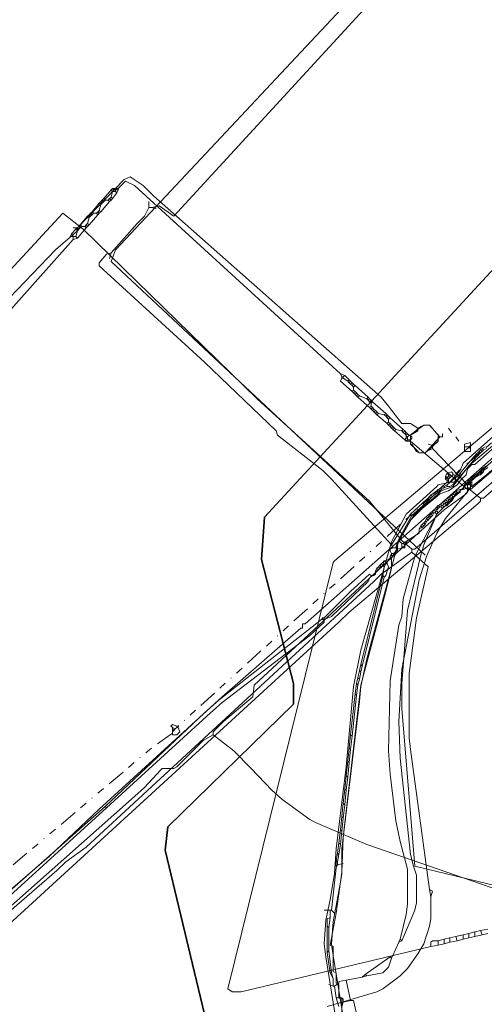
# Model space of a CAD drawing. Header units: metres. Extents: x 157984 to 159055, y 577129 to 578276.
# Tile 13 of 70: x 158130 to 158194, y 577592 to 577727. Entities that reach past the tile are written whole.
import ezdxf
from ezdxf.lldxf.tags import DXFTag

# ---------------------------------------------------------------- set-up
doc = ezdxf.new("R2010")
doc.units = ezdxf.units.M
doc.linetypes.add('RI-OVERIG', pattern=[17, 5, -2, 2, -2, 0, -2, 2, -2])
for name, color, linetype, lineweight, true_color in [('B-OI-KL-BUISLEIDING GEVAARLIJKE INHOUD_GASUNIEOOST_0000541420_VECT_16O029485-G', 6, 'Continuous', 35, 0xff00ff), ('B-OI-KL-DATA_ALLIANDER TELECOM_0000792941_VECT_16O029485-G', 3, 'KL-DATA-N', 18, 0x00ff00), ('B-OI-KL-DATA_KPN_0000546663_VECT_16O029485-G', 3, 'KL-DATA-N', 18, 0x00ff00), ('B-OI-KL-DATA_LIANDER_0000574962_VECT_16O029485-G', 3, 'KL-DATA-N', 18, 0x00ff00), ('B-OI-KL-ET_HS_VERMILION_0000588401_VECT_16O029485-G', 7, 'KL-HS-N', 18, 0x4c0000), ('B-OI-KL-ET_LS_LIANDER_0000574962_VECT_16O029485-G', 1, 'KL-LS-N', 18, 0xff0000), ('B-OI-KL-ET_MS_LIANDER_0000574962_VECT_16O029485-G', 7, 'KL-MS-N', 18, 0xa50000), ('B-OI-KL-GAS_HD_LIANDER_0000574962_VECT_16O029485-G', 30, 'KL-GAS-HD-N', 18, 0xff7f00), ('B-OI-KL-GAS_LD_LIANDER_0000574962_VECT_16O029485-G', 40, 'KL-GAS-LD-N', 18, 0xffbf00), ('B-OI-KL-WATER_VITENS_0000552354_VECT_16O029485-G', 160, 'KL-WATER-N', 18, 0x003fff), ('B-OI-KL-WATER_WBGR_0000574983_VECT_16O029485-G', 160, 'KL-WATER-N', 18, 0x003fff), ('B-OI-RI-VRIJVERVAL_VDBGEMHARLINGEN_0000590425_VECT_16O029485-G', 7, 'RI-OVERIG', 18, 0xff7fff)]:
    doc.layers.add(name, color=color, linetype=linetype, lineweight=lineweight, true_color=true_color)
doc.styles.get("Standard").update_dxf_attribs({"font": 'romans.shx'})
tags = doc.linetypes.add('KL-DATA-N', pattern='A,4,-1,[101,NLCS.SHX,S=0.5,R=0,X=0,Y=0],-1,4,-1,["D",Standard,S=1,R=0,X=-0.25,Y=-0.5],-1.5', length=12.5).pattern_tags.tags
tags[18] = DXFTag(74, 10)
tags = doc.linetypes.add('KL-GAS-HD-N', pattern='A,4,-1,[69,NLCS.SHX,S=0.5,R=0,X=0,Y=0],-1,4,-1,["H",Standard,S=1,R=0,X=0,Y=-0.5],-2', length=13).pattern_tags.tags
tags[18] = DXFTag(74, 10)
tags = doc.linetypes.add('KL-GAS-LD-N', pattern='A,4,-1,[69,NLCS.SHX,S=0.5,R=0,X=0,Y=0],-1,4,-1,["L",Standard,S=1,R=0,X=0.25,Y=-0.5],-2', length=13).pattern_tags.tags
tags[18] = DXFTag(74, 10)
tags = doc.linetypes.add('KL-HS-N', pattern='A,4,-1,[103,NLCS.SHX,S=0.75,R=0,X=0,Y=0],-1,4,-1,["H",Standard,S=1,R=0,X=0,Y=-0.5],-2', length=13).pattern_tags.tags
tags[18] = DXFTag(74, 10)
tags = doc.linetypes.add('KL-LS-N', pattern='A,4,-1,[103,NLCS.SHX,S=0.75,R=0,X=0,Y=0],-1,4,-1,["L",Standard,S=1,R=0,X=0,Y=-0.5],-2', length=13).pattern_tags.tags
tags[18] = DXFTag(74, 10)
tags = doc.linetypes.add('KL-MS-N', pattern='A,4,-1,[103,NLCS.SHX,S=0.75,R=0,X=0,Y=0],-1,4,-1,["M",Standard,S=1,R=0,X=0,Y=-0.5],-2', length=13).pattern_tags.tags
tags[18] = DXFTag(74, 10)
doc.linetypes.add('KL-WATER-N', pattern='A,7,-0.5,[168,NLCS.SHX,S=0.75,R=0,X=0.75,Y=0],-2', length=9.5)

msp = doc.modelspace()

# ---------------------------------------------------------------- linework, layer by layer
at = {"layer": 'B-OI-KL-BUISLEIDING GEVAARLIJKE INHOUD_GASUNIEOOST_0000541420_VECT_16O029485-G', "flags": 128}
msp.add_lwpolyline([(158218.5, 577718.5), (158163.7, 577659.1), (158163.3, 577653.3), (158167.7, 577636.3), (158167.7, 577633.5), (158150.5, 577616.7), (158150.1, 577613.5), (158173.7, 577515.1)], dxfattribs=at)
at = {"layer": 'B-OI-KL-DATA_ALLIANDER TELECOM_0000792941_VECT_16O029485-G', "flags": 128}
msp.add_lwpolyline([(158215.3, 577686.1), (158191.7, 577666.1), (158189.5, 577663.3), (158187.9, 577662.7), (158187.3, 577662.1), (158184.1, 577659.3), (158181.9, 577655.5), (158181.9, 577654.5), (158181.7, 577654.5), (158181.1, 577653.5), (158181.1, 577652.1), (158180.3, 577648.9), (158176.9, 577636.1), (158174.5, 577615.3), (158174.3, 577610.5), (158173.5, 577604.9), (158172.7, 577600.5), (158173.1, 577600.3), (158173.1, 577596.9), (158173.5, 577596.7), (158173.5, 577595.3), (158173.9, 577595.1), (158173.9, 577593.3), (158174.3, 577593.1), (158174.3, 577591.3), (158174.7, 577591.1), (158174.7, 577589.3), (158175.1, 577589.1), (158175.1, 577587.7), (158175.5, 577587.5), (158175.5, 577585.7), (158175.9, 577585.5), (158175.9, 577583.7), (158176.3, 577583.5), (158176.3, 577582.1), (158176.7, 577581.9), (158176.7, 577580.1), (158177.1, 577579.9), (158177.1, 577578.1), (158177.5, 577577.9), (158177.5, 577575.7), (158177.9, 577575.5), (158177.9, 577574.1), (158178.3, 577573.9), (158178.3, 577572.5), (158178.7, 577572.3), (158178.7, 577571.3), (158179.1, 577571.1), (158179.1, 577569.7), (158179.5, 577569.5), (158179.5, 577568.1), (158179.9, 577567.9), (158179.9, 577566.9), (158180.3, 577566.7), (158180.3, 577565.3), (158180.7, 577565.1), (158180.7, 577563.7), (158181.1, 577563.5), (158181.1, 577562.5), (158181.5, 577562.3), (158181.5, 577560.9), (158181.9, 577560.7), (158182.3, 577559.1)], dxfattribs=at)
at = {"layer": 'B-OI-KL-DATA_KPN_0000546663_VECT_16O029485-G', "flags": 128}
for points in [[(158412.1, 577878.7), (158410.7, 577877.5), (158410.5, 577877.1), (158408.7, 577873.1), (158408.3, 577872.7), (158381.3, 577836.5), (158376.3, 577830.1), (158360.9, 577811.3), (158358.7, 577808.9), (158347.9, 577796.7), (158343.5, 577792.1), (158340.1, 577788.3), (158336.7, 577784.9), (158321.3, 577770.3), (158305.1, 577755.9), (158270.7, 577728.1), (158267.5, 577725.3), (158227.7, 577691.9), (158227.3, 577691.9), (158227.3, 577691.5), (158226.9, 577691.1), (158216.7, 577682.9), (158214.3, 577680.7), (158184.3, 577654.7), (158183.9, 577654.7)], [(158183.9, 577654.7), (158182.5, 577655.9), (158178.1, 577661.3), (158162.7, 577675.3), (158138.9, 577698.5), (158136.1, 577700.7), (158128.9, 577692.9), (158128.5, 577692.9)], [(158183.9, 577654.7), (158183.9, 577654.3)], [(158183.9, 577654.3), (158179.7, 577651.3), (158178.7, 577650.3), (158139.3, 577613.9), (158136.5, 577611.9), (158135.3, 577610.7), (158123.9, 577600.9), (158121.9, 577599.5)], [(158183.9, 577654.3), (158186.1, 577652.3), (158184.5, 577645.3), (158183.5, 577637.7), (158183.5, 577628.9), (158183.7, 577627.3), (158186.3, 577608.1)], [(158186.3, 577608.1), (158186.7, 577607.9), (158186.5, 577607.1)], [(158186.3, 577608.1), (158186.5, 577607.1)], [(158186.5, 577607.1), (158186.5, 577604.1), (158186.3, 577603.1), (158185.5, 577600.7), (158184.7, 577599.3), (158183.3, 577597.3), (158182.3, 577596.3), (158179.9, 577594.5), (158179.1, 577594.1), (158172.3, 577592.1)]]:
    msp.add_lwpolyline(points, dxfattribs=at)
at = {"layer": 'B-OI-KL-DATA_LIANDER_0000574962_VECT_16O029485-G', "flags": 128}
for points in [[(158215.1, 577686.7), (158213.9, 577686.1), (158211.9, 577684.3), (158196.3, 577671.3), (158190.9, 577666.5), (158190.5, 577665.5), (158189.1, 577663.9), (158187.5, 577663.5), (158187.3, 577663.3), (158183.1, 577659.5), (158181.1, 577655.7), (158176.9, 577640.9), (158175.9, 577635.9), (158174.9, 577624.9), (158173.5, 577613.7), (158173.3, 577610.3), (158172.7, 577606.7), (158172.1, 577603.9), (158171.9, 577600.7), (158172.1, 577598.9), (158173.3, 577591.5), (158174.3, 577587.1), (158176.5, 577578.1), (158176.5, 577576.3), (158176.9, 577574.9), (158180.5, 577561.5), (158181.7, 577557.9), (158182.9, 577557.3), (158186.7, 577557.5), (158188.7, 577557.9), (158202.7, 577561.3), (158213.7, 577564.3), (158220.9, 577566.5), (158222.7, 577566.5), (158223.9, 577566.9), (158228.3, 577568.1)], [(158215.3, 577685.7), (158203.7, 577676.3), (158201.3, 577674.1), (158192.5, 577666.3), (158192.1, 577666.3), (158191.5, 577665.7), (158191.3, 577664.9), (158190.7, 577664.3), (158190.1, 577663.5), (158188.9, 577662.7), (158187.7, 577662.3), (158187.3, 577661.9), (158185.3, 577660.3), (158183.7, 577658.7), (158182.1, 577655.9), (158177.7, 577639.7), (158176.9, 577635.9), (158176.7, 577633.9), (158174.3, 577613.7), (158174.3, 577610.3), (158174.1, 577609.1), (158173.1, 577603.7), (158172.9, 577600.7), (158173.1, 577599.1), (158174.5, 577590.7), (158175.5, 577586.3), (158177.5, 577578.1), (158177.5, 577576.5), (158177.9, 577574.9), (158180.9, 577563.3), (158181.7, 577560.9), (158182.7, 577558.3), (158186.5, 577558.5), (158191.3, 577559.3), (158220.7, 577567.5), (158222.9, 577567.5), (158224.3, 577567.9), (158230.5, 577570.1), (158231.5, 577570.1)]]:
    msp.add_lwpolyline(points, dxfattribs=at)
at = {"layer": 'B-OI-KL-ET_HS_VERMILION_0000588401_VECT_16O029485-G', "flags": 128}
msp.add_lwpolyline([(158158.7, 577758.3), (158159.5, 577759.5), (158160.5, 577759.5), (158160.9, 577759.1), (158166.7, 577753.3), (158168.3, 577752.1), (158171.7, 577750.1), (158172.7, 577750.1), (158173.5, 577749.7), (158174.5, 577748.9), (158175.5, 577748.9), (158176.3, 577748.5), (158184.5, 577740.9), (158184.7, 577739.9), (158184.5, 577739.7), (158143.3, 577695.7), (158142.7, 577694.1), (158185.7, 577653.9)], dxfattribs=at)
at = {"layer": 'B-OI-KL-ET_LS_LIANDER_0000574962_VECT_16O029485-G', "flags": 128}
for points in [[(158195.5, 577667.7), (158169.3, 577644.5), (158168.9, 577644.5), (158168.9, 577643.9), (158168.7, 577643.9), (158157.9, 577634.5), (158141.1, 577619.1), (158134.3, 577612.7), (158124.5, 577604.3), (158114.7, 577597.1), (158112.1, 577595.5), (158085.7, 577579.5), (158085.7, 577579.1)], [(158195.7, 577667.5), (158191.3, 577663.5), (158187.3, 577659.5), (158185.5, 577655.3), (158185.1, 577653.9), (158183.3, 577646.3), (158182.5, 577636.3), (158182.5, 577632.9), (158184.3, 577611.3), (158210.9, 577604.9), (158217.3, 577604.7), (158218.3, 577604.9), (158230.3, 577607.7)]]:
    msp.add_lwpolyline(points, dxfattribs=at)
at = {"layer": 'B-OI-KL-ET_MS_LIANDER_0000574962_VECT_16O029485-G', "flags": 128}
for points in [[(158179.3, 577730.1), (158178.3, 577729.7), (158151.3, 577700.3), (158149.3, 577701.7), (158148.3, 577701.5)], [(158147.9, 577701.5), (158147.9, 577702.3)], [(158147.9, 577701.5), (158147.3, 577700.3), (158146.3, 577699.3), (158142.7, 577695.3)], [(158147.9, 577701.5), (158148.3, 577701.5)], [(158148.3, 577701.5), (158148.9, 577701.3)], [(158142.7, 577695.3), (158142.1, 577695.1), (158141.1, 577693.9), (158141.1, 577693.5), (158155.5, 577680.3), (158165.3, 577670.9), (158165.5, 577670.3), (158171.7, 577665.5), (158172.9, 577664.3), (158181.1, 577655.3)], [(158142.7, 577695.3), (158142.5, 577694.5)], [(158200.3, 577670.3), (158200.3, 577669.9), (158198.9, 577669.1), (158194.1, 577664.9), (158192.1, 577663.3)], [(158192.9, 577667.9), (158192.7, 577667.7)], [(158193.1, 577668.1), (158192.9, 577667.9)], [(158192.9, 577667.9), (158193.1, 577667.7)], [(158193.3, 577668.3), (158193.1, 577668.1)], [(158193.1, 577668.1), (158193.3, 577667.9)], [(158193.3, 577667.9), (158193.1, 577667.7)], [(158193.5, 577668.5), (158193.3, 577668.3)], [(158193.3, 577668.3), (158193.5, 577668.1)], [(158193.5, 577668.1), (158193.3, 577667.9)], [(158193.9, 577668.7), (158193.5, 577668.5)], [(158193.5, 577668.5), (158193.7, 577668.3)], [(158193.7, 577668.3), (158193.5, 577668.1)], [(158194.1, 577668.5), (158193.7, 577668.3)], [(158192.3, 577667.3), (158190.5, 577665.1)], [(158192.5, 577667.1), (158190.7, 577664.9)], [(158192.5, 577667.5), (158192.3, 577667.3)], [(158192.3, 577667.3), (158192.5, 577667.1)], [(158192.7, 577667.7), (158192.5, 577667.5)], [(158192.5, 577667.5), (158192.7, 577667.3)], [(158192.7, 577667.3), (158192.5, 577667.1)], [(158192.7, 577667.7), (158192.9, 577667.5)], [(158192.9, 577667.5), (158192.7, 577667.3)], [(158193.1, 577667.7), (158192.9, 577667.5)], [(158193.1, 577665.3), (158192.9, 577665.1)], [(158193.3, 577665.5), (158193.1, 577665.3)], [(158193.1, 577665.3), (158193.3, 577665.1)], [(158193.5, 577665.7), (158193.3, 577665.5)], [(158193.3, 577665.5), (158193.5, 577665.3)], [(158193.5, 577665.3), (158193.3, 577665.1)], [(158193.7, 577665.3), (158193.3, 577664.9)], [(158194.1, 577666.1), (158193.5, 577665.7)], [(158193.5, 577665.7), (158193.7, 577665.5)], [(158193.5, 577665.3), (158193.7, 577665.3)], [(158194.3, 577665.9), (158193.7, 577665.5)], [(158193.7, 577665.5), (158193.7, 577665.3)], [(158190.1, 577664.7), (158188.7, 577663.5)], [(158190.3, 577664.5), (158189.5, 577663.5), (158189.1, 577663.3), (158188.7, 577663.3)], [(158190.3, 577664.9), (158190.1, 577664.7)], [(158190.1, 577664.7), (158190.3, 577664.5)], [(158190.5, 577665.1), (158190.3, 577664.9)], [(158190.3, 577664.9), (158190.5, 577664.7)], [(158190.5, 577664.7), (158190.3, 577664.5)], [(158190.5, 577665.1), (158190.7, 577664.9)], [(158190.7, 577664.9), (158190.5, 577664.7)], [(158191.5, 577663.9), (158191.1, 577663.5)], [(158191.7, 577664.1), (158191.5, 577663.9)], [(158191.5, 577663.9), (158191.7, 577663.7)], [(158191.9, 577664.3), (158191.7, 577664.1)], [(158191.7, 577664.1), (158191.9, 577663.9)], [(158191.9, 577663.9), (158191.7, 577663.7)], [(158192.1, 577664.5), (158191.9, 577664.3)], [(158191.9, 577664.3), (158192.1, 577664.1)], [(158191.9, 577663.9), (158192.1, 577663.9)], [(158192.3, 577664.7), (158192.1, 577664.5)], [(158192.1, 577664.5), (158192.3, 577664.3)], [(158192.3, 577664.3), (158192.1, 577664.1)], [(158192.1, 577664.1), (158192.1, 577663.9)], [(158192.1, 577663.9), (158192.1, 577663.5)], [(158192.9, 577665.1), (158192.3, 577664.7)], [(158192.3, 577664.7), (158192.5, 577664.5)], [(158192.5, 577664.5), (158192.3, 577664.3)], [(158193.1, 577664.9), (158192.5, 577664.5)], [(158192.9, 577665.1), (158193.1, 577664.9)], [(158193.1, 577664.9), (158193.3, 577664.9)], [(158193.3, 577665.1), (158193.3, 577664.9)], [(158191.9, 577663.1), (158188.5, 577658.9), (158187.3, 577656.9), (158185.9, 577653.7), (158184.9, 577650.5), (158182.5, 577638.3), (158182.1, 577631.1), (158182.3, 577626.1), (158183.7, 577612.9), (158184.1, 577611.3), (158184.5, 577610.1), (158184.5, 577606.3), (158184.3, 577605.3), (158182.5, 577601.1)], [(158187.3, 577662.7), (158186.5, 577662.1)], [(158187.5, 577662.5), (158186.7, 577661.9)], [(158187.5, 577662.9), (158187.3, 577662.7)], [(158187.3, 577662.7), (158187.5, 577662.5)], [(158187.9, 577663.1), (158187.5, 577662.9)], [(158187.5, 577662.9), (158187.7, 577662.7)], [(158187.7, 577662.7), (158187.5, 577662.5)], [(158187.9, 577662.9), (158187.7, 577662.7)], [(158188.3, 577663.3), (158187.9, 577663.1)], [(158187.9, 577663.1), (158187.9, 577662.9)], [(158188.3, 577663.1), (158187.9, 577662.9)], [(158188.7, 577663.5), (158188.3, 577663.3)], [(158188.3, 577663.3), (158188.3, 577663.1)], [(158188.7, 577663.3), (158188.3, 577663.1)], [(158188.7, 577663.5), (158188.7, 577663.3)], [(158189.7, 577662.5), (158189.5, 577662.3)], [(158189.9, 577662.7), (158189.7, 577662.5)], [(158189.7, 577662.5), (158189.9, 577662.3)], [(158190.5, 577662.5), (158189.7, 577661.9)], [(158190.5, 577662.9), (158189.9, 577662.7)], [(158189.9, 577662.7), (158190.1, 577662.5)], [(158190.1, 577662.5), (158189.9, 577662.3)], [(158190.1, 577662.5), (158190.5, 577662.5)], [(158191.1, 577663.5), (158190.9, 577662.9), (158190.5, 577662.9)], [(158190.5, 577662.9), (158190.5, 577662.5)], [(158191.1, 577663.5), (158191.5, 577663.5)], [(158191.7, 577663.7), (158191.5, 577663.5)], [(158191.5, 577663.5), (158191.5, 577663.1), (158191.9, 577663.1)], [(158191.7, 577663.7), (158191.9, 577663.5)], [(158191.9, 577663.5), (158192.1, 577663.5)], [(158191.9, 577663.5), (158191.9, 577663.3)], [(158191.9, 577663.3), (158192.1, 577663.3)], [(158191.9, 577663.3), (158191.9, 577663.1)], [(158192.1, 577663.5), (158192.1, 577663.3)], [(158185.9, 577661.5), (158183.7, 577659.5)], [(158186.1, 577661.3), (158183.9, 577659.3)], [(158186.1, 577661.7), (158185.9, 577661.5)], [(158185.9, 577661.5), (158186.1, 577661.3)], [(158186.3, 577661.9), (158186.1, 577661.7)], [(158186.1, 577661.7), (158186.3, 577661.5)], [(158186.3, 577661.5), (158186.1, 577661.3)], [(158186.5, 577662.1), (158186.3, 577661.9)], [(158186.3, 577661.9), (158186.5, 577661.7)], [(158186.5, 577661.7), (158186.3, 577661.5)], [(158186.5, 577662.1), (158186.7, 577661.9)], [(158186.7, 577661.9), (158186.5, 577661.7)], [(158188.3, 577661.3), (158188.1, 577661.1)], [(158188.5, 577661.5), (158188.3, 577661.3)], [(158188.3, 577661.3), (158188.5, 577661.1)], [(158188.7, 577661.7), (158188.5, 577661.5)], [(158188.5, 577661.5), (158188.7, 577661.3)], [(158189.1, 577661.9), (158188.7, 577661.7)], [(158188.7, 577661.7), (158188.9, 577661.5)], [(158188.7, 577661.3), (158188.9, 577661.3)], [(158188.7, 577661.3), (158188.7, 577661.1)], [(158188.9, 577661.5), (158189.1, 577661.5)], [(158188.9, 577661.5), (158188.9, 577661.3)], [(158188.9, 577661.3), (158189.1, 577661.1)], [(158189.3, 577662.1), (158189.1, 577661.9)], [(158189.1, 577661.9), (158189.1, 577661.7)], [(158189.1, 577661.7), (158189.3, 577661.7)], [(158189.1, 577661.7), (158189.1, 577661.5)], [(158189.1, 577661.5), (158189.3, 577661.3)], [(158189.3, 577661.3), (158189.1, 577661.1)], [(158189.5, 577662.3), (158189.3, 577662.1)], [(158189.3, 577662.1), (158189.5, 577661.9)], [(158189.5, 577661.9), (158189.3, 577661.7)], [(158189.3, 577661.7), (158189.5, 577661.5)], [(158189.5, 577661.5), (158189.3, 577661.3)], [(158189.5, 577662.3), (158189.7, 577662.1)], [(158189.5, 577661.9), (158189.7, 577661.9)], [(158189.7, 577661.9), (158189.5, 577661.5)], [(158189.9, 577662.3), (158189.7, 577662.1)], [(158189.7, 577662.1), (158189.7, 577661.9)], [(158186.9, 577660.1), (158186.7, 577659.7)], [(158187.1, 577660.3), (158186.9, 577660.1)], [(158186.9, 577660.1), (158187.1, 577659.9)], [(158187.3, 577660.5), (158187.1, 577660.3)], [(158187.1, 577660.3), (158187.3, 577660.1)], [(158187.1, 577659.9), (158187.3, 577659.9)], [(158187.1, 577659.9), (158187.1, 577659.7)], [(158187.5, 577660.7), (158187.3, 577660.5)], [(158187.3, 577660.5), (158187.5, 577660.3)], [(158187.5, 577660.3), (158187.3, 577660.1)], [(158187.3, 577660.1), (158187.3, 577659.9)], [(158187.3, 577659.9), (158187.5, 577659.7)], [(158187.9, 577660.9), (158187.5, 577660.7)], [(158187.5, 577660.7), (158187.7, 577660.5)], [(158187.7, 577660.5), (158187.5, 577660.3)], [(158188.1, 577660.3), (158187.5, 577659.7)], [(158187.7, 577660.5), (158187.9, 577660.5)], [(158188.1, 577661.1), (158187.9, 577660.9)], [(158187.9, 577660.9), (158187.9, 577660.7)], [(158187.9, 577660.7), (158188.1, 577660.7)], [(158187.9, 577660.7), (158187.9, 577660.5)], [(158187.9, 577660.5), (158188.1, 577660.3)], [(158188.1, 577661.1), (158188.3, 577660.9)], [(158188.3, 577660.9), (158188.1, 577660.7)], [(158188.1, 577660.7), (158188.3, 577660.5)], [(158188.3, 577660.5), (158188.1, 577660.3)], [(158188.3, 577660.9), (158188.5, 577660.9)], [(158188.7, 577660.7), (158188.3, 577660.5)], [(158188.5, 577661.1), (158188.7, 577661.1)], [(158188.5, 577661.1), (158188.5, 577660.9)], [(158188.5, 577660.9), (158188.7, 577660.7)], [(158188.7, 577661.1), (158188.9, 577660.9)], [(158188.9, 577660.9), (158188.7, 577660.7)], [(158189.1, 577661.1), (158188.9, 577660.9)], [(158187.3, 577659.5), (158184.3, 577653.7), (158182.7, 577647.9), (158182.5, 577645.5), (158182.1, 577644.3), (158180.9, 577636.7), (158180.7, 577627.1), (158180.9, 577623.9), (158181.7, 577617.5), (158182.3, 577614.7), (158183.3, 577610.9), (158183.3, 577606.1), (158183.1, 577604.7), (158182.3, 577601.3)], [(158183.7, 577659.5), (158181.1, 577655.3)], [(158183.9, 577659.3), (158182.1, 577656.1)], [(158183.7, 577659.5), (158183.9, 577659.3)], [(158185.7, 577658.5), (158185.5, 577658.3)], [(158185.9, 577658.9), (158185.7, 577658.5)], [(158185.7, 577658.5), (158185.9, 577658.5)], [(158185.9, 577658.5), (158185.7, 577658.1)], [(158186.1, 577659.1), (158185.9, 577658.9)], [(158185.9, 577658.9), (158186.1, 577658.7)], [(158186.1, 577658.7), (158185.9, 577658.5)], [(158186.3, 577659.3), (158186.1, 577659.1)], [(158186.1, 577659.1), (158186.3, 577658.9)], [(158186.3, 577658.9), (158186.1, 577658.7)], [(158186.5, 577659.5), (158186.3, 577659.3)], [(158186.3, 577659.3), (158186.5, 577659.1)], [(158186.5, 577659.1), (158186.3, 577658.9)], [(158186.7, 577659.7), (158186.5, 577659.5)], [(158186.5, 577659.5), (158186.7, 577659.3)], [(158186.7, 577659.3), (158186.5, 577659.1)], [(158186.7, 577659.7), (158186.9, 577659.7)], [(158186.9, 577659.7), (158186.7, 577659.3)], [(158186.9, 577659.7), (158187.1, 577659.7)], [(158187.1, 577659.7), (158187.3, 577659.5)], [(158187.5, 577659.7), (158187.3, 577659.5)], [(158184.9, 577657.5), (158184.9, 577656.9), (158183.3, 577655.9)], [(158185.1, 577657.9), (158184.9, 577657.5)], [(158185.3, 577657.7), (158184.9, 577657.5)], [(158185.3, 577658.1), (158185.1, 577657.9)], [(158185.1, 577657.9), (158185.3, 577657.7)], [(158185.5, 577658.3), (158185.3, 577658.1)], [(158185.3, 577658.1), (158185.5, 577657.9)], [(158185.5, 577657.9), (158185.3, 577657.7)], [(158185.5, 577658.3), (158185.7, 577658.1)], [(158185.7, 577658.1), (158185.5, 577657.9)], [(158182.1, 577656.1), (158181.9, 577655.7)], [(158182.1, 577656.1), (158182.3, 577655.7)], [(158183.3, 577655.9), (158182.7, 577655.5)], [(158183.3, 577655.9), (158182.9, 577655.3)], [(158181.3, 577654.9), (158180.9, 577654.7), (158180.9, 577654.5), (158181.1, 577654.1)], [(158181.1, 577655.3), (158181.3, 577654.9)], [(158181.3, 577654.9), (158181.7, 577654.9)], [(158181.9, 577655.7), (158181.7, 577654.9)], [(158181.7, 577654.9), (158181.9, 577654.7)], [(158181.9, 577654.7), (158181.7, 577654.3)], [(158181.9, 577655.7), (158182.3, 577655.7)], [(158182.5, 577654.9), (158181.9, 577654.7)], [(158182.3, 577655.7), (158182.5, 577655.5)], [(158182.5, 577655.5), (158182.7, 577655.5)], [(158182.5, 577655.5), (158182.5, 577654.9)], [(158182.9, 577655.3), (158182.9, 577654.9), (158182.5, 577654.9)], [(158182.7, 577655.5), (158182.9, 577655.3)], [(158180.1, 577653.1), (158179.9, 577652.9)], [(158180.7, 577653.3), (158180.1, 577653.1)], [(158180.1, 577653.1), (158180.3, 577652.9)], [(158180.7, 577653.3), (158180.5, 577652.9)], [(158180.9, 577653.5), (158180.7, 577653.3)], [(158181.1, 577654.1), (158180.9, 577653.7)], [(158181.1, 577653.9), (158180.9, 577653.7)], [(158180.9, 577653.7), (158180.9, 577653.5)], [(158181.3, 577653.7), (158180.9, 577653.5)], [(158181.1, 577654.1), (158181.3, 577654.1)], [(158181.1, 577654.1), (158181.1, 577653.9)], [(158181.1, 577653.9), (158181.3, 577653.7)], [(158181.7, 577654.3), (158181.3, 577654.1)], [(158181.3, 577654.1), (158181.5, 577653.9)], [(158181.5, 577653.9), (158181.3, 577653.7)], [(158181.7, 577654.3), (158181.5, 577653.9)], [(158179.1, 577652.1), (158178.9, 577651.7)], [(158179.3, 577651.9), (158178.9, 577651.7)], [(158179.3, 577652.3), (158179.1, 577652.1)], [(158179.1, 577652.1), (158179.3, 577651.9)], [(158179.5, 577652.5), (158179.3, 577652.3)], [(158179.3, 577652.3), (158179.5, 577652.1)], [(158179.5, 577652.1), (158179.3, 577651.9)], [(158179.7, 577652.7), (158179.5, 577652.5)], [(158179.5, 577652.5), (158179.7, 577652.3)], [(158179.7, 577652.3), (158179.5, 577652.1)], [(158179.9, 577652.9), (158179.7, 577652.7)], [(158179.7, 577652.7), (158179.9, 577652.5)], [(158179.9, 577652.5), (158179.7, 577652.3)], [(158179.9, 577652.9), (158180.1, 577652.7)], [(158180.1, 577652.7), (158179.9, 577652.5)], [(158179.9, 577652.5), (158180.1, 577652.3)], [(158180.1, 577652.3), (158179.9, 577651.1)], [(158180.1, 577652.7), (158180.3, 577652.7)], [(158180.3, 577652.7), (158180.1, 577652.3)], [(158180.5, 577652.7), (158180.7, 577652.3), (158180.3, 577651.1), (158180.1, 577650.9)], [(158180.3, 577652.9), (158180.5, 577652.9)], [(158180.3, 577652.9), (158180.3, 577652.7)], [(158180.3, 577652.7), (158180.5, 577652.7)], [(158180.5, 577652.9), (158180.5, 577652.7)], [(158178.3, 577651.1), (158178.1, 577651.3), (158175.5, 577648.9), (158171.9, 577645.3)], [(158178.3, 577651.1), (158177.9, 577650.3), (158172.9, 577645.5), (158171.9, 577645.1)], [(158179.9, 577651.1), (158176.9, 577638.9)], [(158180.1, 577650.9), (158177.1, 577638.7)], [(158178.9, 577651.7), (158178.9, 577651.3), (158178.7, 577651.1), (158178.3, 577651.1)], [(158179.9, 577651.1), (158180.1, 577650.9)], [(158171.5, 577645.1), (158157.5, 577634.1), (158155.5, 577632.3), (158141.9, 577619.5)], [(158171.9, 577645.1), (158171.9, 577644.7), (158169.9, 577642.9), (158157.9, 577633.7), (158156.3, 577632.3), (158142.1, 577619.3)], [(158171.7, 577645.3), (158171.5, 577645.1)], [(158171.5, 577645.1), (158171.7, 577645.1)], [(158171.7, 577645.3), (158171.9, 577645.3)], [(158171.7, 577645.3), (158171.7, 577645.1)], [(158171.7, 577645.1), (158171.9, 577645.1)], [(158171.9, 577645.3), (158171.9, 577645.1)], [(158176.9, 577638.9), (158176.7, 577638.1)], [(158176.9, 577638.9), (158177.1, 577638.7)], [(158177.1, 577638.7), (158176.9, 577637.9)], [(158176.5, 577637.1), (158176.3, 577636.3)], [(158176.7, 577638.1), (158176.5, 577637.1)], [(158176.5, 577637.1), (158176.7, 577636.9)], [(158176.7, 577636.9), (158176.5, 577636.1)], [(158176.7, 577638.1), (158176.9, 577637.9)], [(158176.9, 577637.9), (158176.7, 577636.9)], [(158176.3, 577636.3), (158176.1, 577634.9)], [(158176.3, 577636.3), (158176.5, 577636.1)], [(158176.5, 577636.1), (158176.3, 577634.7)], [(158176.1, 577634.9), (158175.5, 577629.3)], [(158176.3, 577634.7), (158175.7, 577629.1)], [(158176.1, 577634.9), (158176.3, 577634.7)], [(158175.5, 577629.3), (158175.3, 577627.5)], [(158175.5, 577629.3), (158175.7, 577629.1)], [(158175.7, 577629.1), (158175.5, 577627.3)], [(158175.3, 577627.5), (158175.1, 577625.7)], [(158175.3, 577627.5), (158175.5, 577627.3)], [(158175.5, 577627.3), (158175.3, 577625.5)], [(158175.1, 577625.7), (158174.9, 577623.7)], [(158175.1, 577625.7), (158175.3, 577625.5)], [(158175.3, 577625.5), (158175.1, 577623.5)], [(158174.9, 577623.7), (158174.7, 577621.9)], [(158174.9, 577623.7), (158175.1, 577623.5)], [(158175.1, 577623.5), (158174.9, 577621.7)], [(158174.7, 577621.9), (158174.5, 577619.9)], [(158174.7, 577621.9), (158174.9, 577621.7)], [(158174.9, 577621.7), (158174.7, 577619.7)], [(158141.9, 577619.5), (158126.3, 577605.7), (158123.7, 577603.7), (158114.7, 577597.1), (158112.1, 577595.5), (158108.3, 577593.1)], [(158141.9, 577619.5), (158142.1, 577619.3)], [(158174.5, 577619.9), (158174.3, 577618.1)], [(158174.5, 577619.9), (158174.7, 577619.7)], [(158174.7, 577619.7), (158174.5, 577617.9)], [(158142.1, 577619.3), (158127.3, 577605.9), (158124.1, 577603.3), (158114.9, 577596.7), (158110.1, 577593.7), (158108.3, 577592.9)], [(158174.3, 577618.1), (158174.1, 577616.3)], [(158174.3, 577618.1), (158174.5, 577617.9)], [(158174.5, 577617.9), (158174.3, 577616.1)], [(158174.1, 577616.3), (158173.9, 577614.5)], [(158174.1, 577616.3), (158174.3, 577616.1)], [(158174.3, 577616.1), (158174.1, 577614.3)], [(158173.9, 577614.5), (158173.7, 577613.1)], [(158173.9, 577614.5), (158174.1, 577614.3)], [(158174.1, 577614.3), (158173.9, 577612.9)], [(158173.7, 577613.1), (158173.5, 577612.1)], [(158173.7, 577613.1), (158173.9, 577612.9)], [(158173.9, 577612.9), (158173.7, 577611.9)], [(158173.5, 577612.1), (158173.7, 577611.9)], [(158173.5, 577612.1), (158173.5, 577611.1)], [(158173.7, 577611.5), (158173.5, 577611.1)], [(158173.7, 577611.9), (158173.7, 577611.5)], [(158173.7, 577611.5), (158174.5, 577611.7)], [(158173.5, 577611.1), (158172.9, 577605.3)], [(158172.7, 577605.3), (158171.9, 577605.3)], [(158172.7, 577605.3), (158172.9, 577605.3)], [(158172.7, 577605.3), (158172.7, 577604.3)], [(158172.9, 577605.3), (158173.3, 577604.9)], [(158172.7, 577604.3), (158172.3, 577604.1), (158172.3, 577603.1)], [(158172.7, 577604.3), (158172.5, 577602.9)], [(158172.3, 577603.1), (158172.5, 577602.9)], [(158172.3, 577603.1), (158172.3, 577599.5)], [(158172.5, 577602.9), (158172.5, 577599.7)], [(158182.1, 577600.9), (158181.3, 577599.1)], [(158182.3, 577601.3), (158182.1, 577600.9)], [(158182.5, 577601.1), (158182.1, 577600.9)], [(158182.3, 577601.3), (158182.5, 577601.1)], [(158172.5, 577599.7), (158172.3, 577599.5)], [(158172.3, 577599.5), (158172.7, 577596.7)], [(158172.5, 577599.7), (158172.9, 577596.7)], [(158180.9, 577598.9), (158177.5, 577596.5)], [(158181.1, 577598.7), (158180.7, 577597.5), (158179.9, 577596.7), (158177.7, 577596.3)], [(158181.3, 577599.1), (158180.9, 577598.9)], [(158180.9, 577598.9), (158181.1, 577598.7)], [(158181.3, 577599.1), (158181.1, 577598.7)], [(158172.7, 577596.7), (158172.9, 577596.7)], [(158172.7, 577596.7), (158173.1, 577595.9)], [(158172.9, 577596.7), (158173.1, 577595.9)], [(158177.5, 577596.5), (158177.1, 577596.1)], [(158177.5, 577596.5), (158177.7, 577596.3)], [(158173.1, 577594.9), (158172.5, 577595.1)], [(158173.1, 577595.9), (158173.1, 577594.9)], [(158174.9, 577595.7), (158173.9, 577595.5), (158173.9, 577595.3), (158173.3, 577594.9)], [(158177.1, 577596.1), (158174.9, 577595.7)], [(158174.9, 577595.7), (158175.5, 577592.9)], [(158177.7, 577596.3), (158177.1, 577596.1)], [(158173.1, 577594.9), (158173.3, 577594.9)], [(158173.3, 577594.9), (158173.5, 577593.3)], [(158173.5, 577593.3), (158174.3, 577593.3), (158174.5, 577593.1), (158174.5, 577592.7)], [(158173.5, 577593.3), (158173.9, 577592.1)], [(158174.5, 577592.7), (158174.3, 577592.1)], [(158175.5, 577592.9), (158174.5, 577592.7)], [(158175.5, 577592.9), (158175.9, 577592.9), (158176.5, 577590.3)]]:
    msp.add_lwpolyline(points, dxfattribs=at)
msp.add_lwpolyline([(158185.5, 577671.7), (158186.3, 577671.7), (158186.5, 577671.5), (158187.5, 577670.3), (158187.5, 577669.5), (158187.3, 577669.3), (158185.7, 577667.9), (158184.9, 577667.9), (158184.5, 577668.3), (158183.7, 577669.1), (158183.7, 577670.3), (158183.9, 577670.5)], close=True, dxfattribs=at)
at = {"layer": 'B-OI-KL-GAS_HD_LIANDER_0000574962_VECT_16O029485-G', "flags": 128}
for points in [[(158286.9, 577741.9), (158286.9, 577741.5), (158286.7, 577741.3), (158273.1, 577730.5), (158267.7, 577725.9), (158193.7, 577661.7), (158193.3, 577661.7)], [(158187.7, 577670.1), (158186.3, 577671.7), (158185.5, 577671.7), (158185.1, 577671.5), (158183.7, 577670.3), (158183.7, 577669.1), (158183.9, 577669.1), (158184.5, 577668.1), (158184.9, 577667.9), (158185.7, 577667.9), (158185.9, 577668.1), (158186.7, 577668.5)], [(158188.9, 577671.3), (158189.3, 577670.7)], [(158187.7, 577670.1), (158186.7, 577668.9)], [(158187.7, 577670.1), (158188.1, 577670.1), (158188.1, 577670.5)], [(158189.9, 577670.1), (158190.3, 577669.5)], [(158191.9, 577668.9), (158191.9, 577669.3), (158191.1, 577669.1), (158191.1, 577668.7)], [(158186.7, 577668.9), (158186.1, 577669.1)], [(158186.7, 577668.9), (158186.7, 577668.5)], [(158186.7, 577668.5), (158191.5, 577663.5)], [(158191.1, 577668.7), (158191.7, 577668.7)], [(158191.1, 577668.7), (158191.1, 577668.1), (158191.9, 577668.1), (158191.9, 577668.5)], [(158191.9, 577668.9), (158191.7, 577668.7)], [(158191.7, 577668.7), (158191.9, 577668.5)], [(158191.9, 577668.9), (158191.9, 577668.5)], [(158191.5, 577663.5), (158191.9, 577663.5), (158191.9, 577663.9)], [(158191.5, 577663.1), (158190.9, 577662.9)], [(158191.5, 577663.5), (158191.5, 577663.1)], [(158191.5, 577663.1), (158193.3, 577661.7)], [(158193.3, 577661.7), (158193.3, 577661.3), (158192.9, 577660.9), (158175.3, 577646.1), (158173.9, 577644.7), (158126.5, 577601.3), (158118.5, 577595.3), (158116.9, 577594.3), (158104.3, 577586.7), (158087.5, 577577.1), (158073.5, 577570.1), (158061.1, 577564.7), (158055.5, 577562.5), (158045.9, 577558.7), (158044.5, 577558.3), (158028.3, 577553.7), (158027.1, 577553.5), (158027.1, 577553.7)]]:
    msp.add_lwpolyline(points, dxfattribs=at)
at = {"layer": 'B-OI-KL-GAS_LD_LIANDER_0000574962_VECT_16O029485-G', "flags": 128}
for points in [[(158138.1, 577698.7), (158144.5, 577705.3), (158145.3, 577705.7), (158147.1, 577704.5), (158148.5, 577703.1), (158179.7, 577675.5), (158180.7, 577674.3), (158182.5, 577671.9), (158183.7, 577671.9), (158184.7, 577671.3)], [(158138.1, 577698.7), (158138.1, 577698.3), (158135.1, 577695.7), (158115.1, 577674.9)], [(158138.1, 577698.7), (158137.5, 577698.7)], [(158184.7, 577671.3), (158184.7, 577670.9), (158183.7, 577670.3), (158183.7, 577669.1), (158183.9, 577669.1), (158184.5, 577668.1), (158184.9, 577667.9), (158185.7, 577667.9), (158185.9, 577668.1), (158187.7, 577670.1)], [(158184.7, 577671.3), (158185.5, 577671.7), (158186.3, 577671.7), (158187.7, 577670.1)], [(158188.9, 577671.3), (158189.3, 577670.7)], [(158187.7, 577670.1), (158188.1, 577670.1), (158188.1, 577670.5)], [(158189.9, 577670.1), (158190.3, 577669.5)], [(158191.9, 577668.9), (158191.9, 577669.3), (158191.1, 577669.1), (158191.1, 577668.7)], [(158191.1, 577668.7), (158191.7, 577668.7)], [(158191.1, 577668.7), (158191.1, 577668.1), (158191.9, 577668.1), (158191.9, 577668.5)], [(158191.9, 577668.9), (158191.7, 577668.7)], [(158191.7, 577668.7), (158191.9, 577668.5)], [(158191.9, 577668.9), (158191.9, 577668.5)]]:
    msp.add_lwpolyline(points, dxfattribs=at)
at = {"layer": 'B-OI-KL-WATER_VITENS_0000552354_VECT_16O029485-G', "flags": 128}
for points in [[(158409.1, 577907.7), (158413.5, 577902.9), (158414.9, 577900.1), (158416.3, 577891.5), (158416.1, 577891.1), (158415.5, 577885.7), (158415.1, 577884.5), (158394.7, 577856.5), (158391.7, 577852.7), (158376.1, 577832.1), (158374.7, 577830.5), (158358.5, 577810.9), (158357.3, 577809.7), (158337.5, 577787.7), (158323.3, 577774.1), (158316.7, 577768.7), (158313.7, 577765.9), (158296.1, 577750.1), (158258.3, 577719.1), (158252.5, 577714.1), (158220.1, 577687.1), (158215.1, 577682.7), (158191.9, 577662.9), (158191.5, 577662.9)], [(158174.1, 577678.7), (158145.9, 577704.5), (158144.7, 577705.1), (158143.7, 577704.1)], [(158142.7, 577703.9), (158141.7, 577702.7)], [(158142.9, 577704.1), (158142.7, 577703.9)], [(158142.7, 577703.9), (158142.9, 577703.7)], [(158142.9, 577703.7), (158142.7, 577702.9)], [(158142.9, 577704.1), (158143.5, 577704.1)], [(158142.9, 577704.1), (158143.1, 577703.9)], [(158142.9, 577703.7), (158143.1, 577703.7)], [(158143.5, 577703.5), (158142.9, 577702.7)], [(158143.1, 577703.9), (158143.3, 577703.9)], [(158143.1, 577703.9), (158143.1, 577703.7)], [(158143.1, 577703.7), (158143.3, 577703.7)], [(158143.3, 577703.9), (158143.5, 577703.9)], [(158143.3, 577703.9), (158143.3, 577703.7)], [(158143.3, 577703.7), (158143.5, 577703.5)], [(158143.5, 577704.1), (158143.7, 577704.1)], [(158143.5, 577704.1), (158143.5, 577703.9)], [(158143.5, 577703.9), (158143.7, 577703.9)], [(158143.7, 577703.9), (158143.5, 577703.5)], [(158143.7, 577704.1), (158143.7, 577703.9)], [(158141.1, 577702.1), (158140.1, 577700.9)], [(158141.3, 577702.3), (158141.1, 577702.1)], [(158141.1, 577702.1), (158141.3, 577701.9)], [(158141.3, 577701.9), (158141.1, 577701.1)], [(158141.5, 577702.5), (158141.3, 577702.3)], [(158141.3, 577702.3), (158141.5, 577702.1)], [(158142.5, 577702.3), (158141.3, 577700.9)], [(158141.5, 577702.1), (158141.3, 577701.9)], [(158141.7, 577702.7), (158141.5, 577702.5)], [(158141.5, 577702.5), (158141.7, 577702.3)], [(158141.7, 577702.3), (158141.5, 577702.1)], [(158141.7, 577702.7), (158141.9, 577702.5)], [(158141.9, 577702.5), (158141.7, 577702.3)], [(158141.9, 577702.5), (158142.3, 577702.5)], [(158142.5, 577702.7), (158142.3, 577702.5)], [(158142.3, 577702.5), (158142.5, 577702.3)], [(158142.7, 577702.9), (158142.5, 577702.7)], [(158142.5, 577702.7), (158142.7, 577702.5)], [(158142.7, 577702.5), (158142.5, 577702.3)], [(158142.7, 577702.9), (158142.9, 577702.7)], [(158142.9, 577702.7), (158142.7, 577702.5)], [(158139.5, 577700.3), (158138.5, 577699.1)], [(158139.7, 577700.5), (158139.5, 577700.3)], [(158139.5, 577700.3), (158139.7, 577700.1)], [(158139.9, 577700.7), (158139.7, 577700.5)], [(158139.7, 577700.5), (158139.9, 577700.3)], [(158140.9, 577700.5), (158139.7, 577699.1)], [(158139.9, 577700.3), (158139.7, 577700.1)], [(158140.1, 577700.9), (158139.9, 577700.7)], [(158139.9, 577700.7), (158140.1, 577700.5)], [(158140.1, 577700.5), (158139.9, 577700.3)], [(158140.1, 577700.9), (158140.3, 577700.7)], [(158140.3, 577700.7), (158140.1, 577700.5)], [(158140.3, 577700.7), (158140.7, 577700.7)], [(158140.9, 577700.9), (158140.7, 577700.7)], [(158140.7, 577700.7), (158140.9, 577700.5)], [(158141.1, 577701.1), (158140.9, 577700.9)], [(158140.9, 577700.9), (158141.1, 577700.7)], [(158141.1, 577700.7), (158140.9, 577700.5)], [(158141.1, 577701.1), (158141.3, 577700.9)], [(158141.3, 577700.9), (158141.1, 577700.7)], [(158138.3, 577698.9), (158138.1, 577698.7)], [(158138.5, 577699.1), (158138.3, 577698.9)], [(158138.3, 577698.9), (158138.5, 577698.7)], [(158138.5, 577699.1), (158138.7, 577698.9)], [(158138.7, 577698.9), (158138.5, 577698.7)], [(158138.7, 577698.9), (158139.1, 577698.9)], [(158139.3, 577699.1), (158139.1, 577698.9)], [(158139.1, 577698.9), (158139.3, 577698.7)], [(158139.5, 577699.3), (158139.3, 577699.1)], [(158139.3, 577699.1), (158139.5, 577698.9)], [(158139.5, 577698.9), (158139.3, 577698.7)], [(158139.7, 577700.1), (158139.5, 577699.3)], [(158139.5, 577699.3), (158139.7, 577699.1)], [(158139.7, 577699.1), (158139.5, 577698.9)], [(158137.3, 577697.9), (158137.1, 577697.5), (158137.5, 577697.5)], [(158137.9, 577698.5), (158137.3, 577697.9)], [(158137.3, 577697.9), (158137.5, 577697.5)], [(158138.1, 577698.7), (158137.9, 577698.5)], [(158137.9, 577698.5), (158138.1, 577698.3)], [(158138.1, 577698.3), (158137.9, 577697.5)], [(158138.1, 577698.7), (158138.3, 577698.5)], [(158139.3, 577698.7), (158138.1, 577697.3)], [(158138.3, 577698.5), (158138.1, 577698.3)], [(158138.5, 577698.7), (158138.3, 577698.5)], [(158137.5, 577697.1), (158124.1, 577682.1), (158123.7, 577681.9), (158110.9, 577682.1), (158110.7, 577681.9), (158109.1, 577679.9), (158108.7, 577679.9)], [(158137.5, 577697.5), (158137.9, 577697.5)], [(158137.5, 577697.5), (158137.5, 577697.1)], [(158138.1, 577697.3), (158137.5, 577697.1)], [(158137.9, 577697.5), (158138.1, 577697.3)], [(158174.1, 577678.7), (158174.7, 577678.5)], [(158174.1, 577678.7), (158174.3, 577678.3)], [(158174.3, 577678.1), (158174.1, 577677.7), (158175.7, 577676.3)], [(158174.3, 577678.3), (158174.5, 577678.3)], [(158174.3, 577678.3), (158174.3, 577678.1)], [(158174.3, 577678.1), (158174.5, 577678.1)], [(158174.7, 577678.5), (158174.5, 577678.3)], [(158174.5, 577678.3), (158174.5, 577678.1)], [(158174.5, 577678.1), (158175.1, 577677.7)], [(158174.7, 577678.5), (158175.3, 577677.9)], [(158175.3, 577677.9), (158175.1, 577677.7)], [(158175.1, 577677.7), (158175.3, 577677.5)], [(158175.3, 577677.9), (158175.5, 577677.7)], [(158175.5, 577677.7), (158175.3, 577677.5)], [(158175.3, 577677.5), (158175.5, 577677.3)], [(158175.5, 577677.7), (158175.7, 577677.5)], [(158175.7, 577677.5), (158175.5, 577677.3)], [(158175.7, 577677.5), (158175.9, 577677.3)], [(158175.5, 577677.3), (158175.7, 577677.1)], [(158175.9, 577677.3), (158175.7, 577677.1)], [(158175.7, 577677.1), (158175.9, 577676.9)], [(158175.9, 577676.5), (158175.7, 577676.3)], [(158175.7, 577676.3), (158175.9, 577676.1)], [(158175.9, 577677.3), (158176.1, 577677.1)], [(158176.1, 577677.1), (158175.9, 577676.9)], [(158175.9, 577676.9), (158175.9, 577676.5)], [(158175.9, 577676.5), (158176.1, 577676.3)], [(158176.1, 577676.3), (158175.9, 577676.1)], [(158175.9, 577676.1), (158176.1, 577675.9)], [(158176.1, 577677.1), (158177.9, 577675.5)], [(158176.1, 577676.3), (158176.3, 577676.1)], [(158176.3, 577676.1), (158176.1, 577675.9)], [(158176.3, 577676.1), (158176.5, 577675.9)], [(158176.1, 577675.9), (158176.3, 577675.7)], [(158176.5, 577675.9), (158176.3, 577675.7)], [(158176.3, 577675.7), (158176.5, 577675.5)], [(158176.5, 577675.9), (158176.7, 577675.7)], [(158176.7, 577675.7), (158176.5, 577675.5)], [(158176.5, 577675.5), (158178.1, 577674.1)], [(158176.7, 577675.7), (158177.7, 577675.3)], [(158177.9, 577675.5), (158177.7, 577675.3)], [(158177.7, 577675.3), (158177.9, 577675.1)], [(158177.9, 577675.5), (158178.1, 577675.3)], [(158178.1, 577675.3), (158177.9, 577675.1)], [(158177.9, 577675.1), (158178.1, 577674.9)], [(158178.1, 577675.3), (158178.3, 577675.1)], [(158178.3, 577675.1), (158178.1, 577674.9)], [(158178.1, 577674.9), (158178.3, 577674.7)], [(158178.3, 577675.1), (158178.5, 577674.9)], [(158178.5, 577674.9), (158178.3, 577674.7)], [(158178.3, 577674.7), (158178.3, 577674.3)], [(158178.5, 577674.9), (158180.3, 577673.3)], [(158178.3, 577674.3), (158178.1, 577674.1)], [(158178.1, 577674.1), (158178.3, 577673.9)], [(158178.3, 577674.3), (158178.5, 577674.1)], [(158178.5, 577674.1), (158178.3, 577673.9)], [(158178.3, 577673.9), (158178.5, 577673.7)], [(158178.5, 577674.1), (158178.7, 577673.9)], [(158178.7, 577673.9), (158178.5, 577673.7)], [(158178.5, 577673.7), (158178.7, 577673.5)], [(158178.7, 577673.9), (158178.9, 577673.7)], [(158178.9, 577673.7), (158178.7, 577673.5)], [(158178.7, 577673.5), (158178.9, 577673.3)], [(158178.9, 577673.7), (158179.1, 577673.5)], [(158179.1, 577673.5), (158178.9, 577673.3)], [(158178.9, 577673.3), (158179.1, 577673.1)], [(158179.1, 577673.5), (158179.3, 577673.3)], [(158179.3, 577673.3), (158179.1, 577673.1)], [(158179.3, 577673.3), (158180.1, 577673.1)], [(158180.3, 577673.3), (158180.1, 577673.1)], [(158180.3, 577673.3), (158180.5, 577673.1)], [(158179.1, 577673.1), (158180.5, 577671.9)], [(158180.1, 577673.1), (158180.3, 577672.9)], [(158180.5, 577673.1), (158180.3, 577672.9)], [(158180.3, 577672.9), (158180.5, 577672.7)], [(158180.5, 577673.1), (158180.7, 577672.9)], [(158180.7, 577672.9), (158180.5, 577672.7)], [(158180.5, 577672.7), (158180.7, 577672.5)], [(158180.7, 577672.1), (158180.5, 577671.9)], [(158180.7, 577672.9), (158180.9, 577672.7)], [(158180.9, 577672.7), (158180.7, 577672.5)], [(158180.7, 577672.5), (158180.7, 577672.1)], [(158180.7, 577672.1), (158180.9, 577671.9)], [(158180.9, 577672.7), (158182.7, 577671.1)], [(158180.5, 577671.9), (158180.7, 577671.7)], [(158180.9, 577671.9), (158180.7, 577671.7)], [(158180.7, 577671.7), (158180.9, 577671.5)], [(158180.9, 577671.9), (158181.1, 577671.7)], [(158181.1, 577671.7), (158180.9, 577671.5)], [(158180.9, 577671.5), (158181.1, 577671.3)], [(158181.1, 577671.7), (158181.3, 577671.5)], [(158181.3, 577671.5), (158181.1, 577671.3)], [(158181.1, 577671.3), (158181.3, 577671.1)], [(158181.3, 577671.5), (158181.5, 577671.3)], [(158181.5, 577671.3), (158181.3, 577671.1)], [(158181.3, 577671.1), (158181.5, 577670.9)], [(158181.5, 577671.3), (158181.7, 577671.1)], [(158181.7, 577671.1), (158181.5, 577670.9)], [(158181.5, 577670.9), (158182.9, 577669.7)], [(158181.7, 577671.1), (158182.5, 577670.9)], [(158182.7, 577671.1), (158182.5, 577670.9)], [(158182.5, 577670.9), (158182.7, 577670.7)], [(158182.7, 577671.1), (158182.9, 577670.9)], [(158182.9, 577670.9), (158182.7, 577670.7)], [(158182.7, 577670.7), (158182.9, 577670.5)], [(158182.9, 577670.9), (158183.1, 577670.7)], [(158183.1, 577670.7), (158182.9, 577670.5)], [(158183.1, 577670.7), (158183.3, 577670.5)], [(158182.9, 577670.5), (158183.1, 577670.3)], [(158183.1, 577669.9), (158182.9, 577669.7)], [(158182.9, 577669.7), (158183.1, 577669.5)], [(158183.3, 577670.5), (158183.1, 577670.3)], [(158183.1, 577670.3), (158183.1, 577670.1)], [(158183.1, 577670.1), (158183.3, 577670.1)], [(158183.1, 577670.1), (158183.1, 577669.9)], [(158183.1, 577669.9), (158183.3, 577669.9)], [(158183.3, 577669.7), (158183.1, 577669.5)], [(158183.1, 577669.5), (158183.5, 577669.5)], [(158183.3, 577670.5), (158183.5, 577670.3)], [(158183.5, 577670.3), (158183.3, 577670.1)], [(158183.3, 577670.1), (158183.3, 577669.9)], [(158183.3, 577669.9), (158183.3, 577669.7)], [(158183.3, 577669.7), (158183.5, 577669.7)], [(158183.5, 577670.3), (158183.9, 577670.1), (158183.9, 577669.9), (158183.7, 577669.7)], [(158183.5, 577669.7), (158183.7, 577669.7)], [(158183.5, 577669.7), (158183.5, 577669.5)], [(158183.5, 577669.5), (158183.7, 577669.5)], [(158183.7, 577669.7), (158183.7, 577669.5)], [(158183.7, 577669.5), (158191.5, 577662.9)], [(158191.5, 577662.9), (158191.5, 577662.5), (158191.3, 577662.3), (158188.3, 577660.1), (158184.3, 577656.5), (158162.3, 577636.1), (158162.1, 577634.5), (158161.9, 577634.3), (158158.1, 577631.1), (158156.7, 577629.7), (158156.7, 577629.3)], [(158156.7, 577629.3), (158155.3, 577628.5), (158154.1, 577627.3), (158151.7, 577624.9), (158151.3, 577624.7), (158149.7, 577624.7), (158149.5, 577624.5), (158147.3, 577622.1), (158145.5, 577620.5), (158124.5, 577601.9), (158113.9, 577594.5), (158111.3, 577592.9), (158101.7, 577586.7), (158097.9, 577584.5), (158087.9, 577578.5), (158084.9, 577576.9), (158065.9, 577567.3), (158055.9, 577563.1), (158048.7, 577560.5), (158045.1, 577559.5), (158026.7, 577554.5)], [(158156.7, 577629.3), (158159.5, 577627.1), (158161.9, 577624.7), (158164.7, 577621.7), (158166.1, 577620.5), (158169.9, 577617.7), (158170.7, 577617.3), (158177.7, 577614.3), (158180.5, 577613.3), (158195.5, 577608.1), (158208.9, 577604.7), (158213.1, 577604.5), (158214.3, 577604.7), (158236.7, 577609.5), (158247.1, 577611.5), (158263.9, 577614.3), (158274.1, 577615.5), (158284.1, 577616.3), (158295.5, 577617.3), (158308.5, 577617.7), (158319.1, 577617.7), (158339.5, 577617.1), (158353.7, 577616.1), (158359.1, 577615.5), (158379.5, 577613.1), (158404.9, 577608.9), (158407.5, 577608.3), (158458.1, 577596.9), (158462.1, 577596.1), (158462.5, 577596.3), (158465.9, 577596.5), (158466.3, 577596.7), (158471.1, 577607.1), (158471.7, 577607.9), (158475.7, 577613.9), (158475.7, 577614.5)]]:
    msp.add_lwpolyline(points, dxfattribs=at)
at = {"layer": 'B-OI-KL-WATER_WBGR_0000574983_VECT_16O029485-G', "flags": 128}
for points in [[(158186.5, 577600.3), (158160.5, 577594.1), (158159.3, 577594.1), (158158.7, 577594.5), (158173.1, 577652.9), (158173.3, 577653.1), (158213.3, 577686.9), (158281.7, 577743.5), (158301.9, 577760.5), (158319.5, 577776.1), (158321.5, 577778.1), (158331.9, 577788.1), (158342.3, 577798.5), (158357.9, 577815.7), (158375.7, 577837.7), (158405.7, 577877.5), (158411.3, 577887.5), (158411.9, 577892.7), (158411.9, 577894.1), (158410.7, 577897.7), (158409.5, 577900.1), (158408.1, 577903.5), (158407.1, 577905.1), (158271.9, 578000.5), (158243.3, 578020.9), (158220.9, 578036.7), (158208.9, 578045.5), (158169.5, 578074.1), (158168.9, 578074.1)], [(158190.9, 577601.9), (158189.9, 577601.7)], [(158191.7, 577602.1), (158190.9, 577601.9)], [(158190.9, 577601.9), (158190.9, 577601.3)], [(158192.5, 577602.3), (158191.7, 577602.1)], [(158191.7, 577602.1), (158191.7, 577601.5)], [(158193.3, 577602.5), (158192.5, 577602.3)], [(158192.5, 577602.3), (158192.5, 577601.7)], [(158193.5, 577601.9), (158192.5, 577601.7)], [(158194.3, 577602.7), (158193.3, 577602.5)], [(158193.3, 577602.5), (158193.5, 577601.9)], [(158194.3, 577602.1), (158193.5, 577601.9)], [(158187.5, 577601.1), (158186.7, 577601.1), (158186.5, 577600.9), (158186.5, 577600.3)], [(158187.5, 577600.5), (158186.5, 577600.3)], [(158188.3, 577601.3), (158187.5, 577601.1)], [(158187.5, 577601.1), (158187.5, 577600.5)], [(158188.3, 577600.7), (158187.5, 577600.5)], [(158189.1, 577601.5), (158188.3, 577601.3)], [(158188.3, 577601.3), (158188.3, 577600.7)], [(158189.1, 577600.9), (158188.3, 577600.7)], [(158189.9, 577601.7), (158189.1, 577601.5)], [(158189.1, 577601.5), (158189.1, 577600.9)], [(158190.1, 577601.1), (158189.1, 577600.9)], [(158189.9, 577601.7), (158190.1, 577601.1)], [(158190.9, 577601.3), (158190.1, 577601.1)], [(158191.7, 577601.5), (158190.9, 577601.3)], [(158192.5, 577601.7), (158191.7, 577601.5)]]:
    msp.add_lwpolyline(points, dxfattribs=at)
at = {"layer": 'B-OI-RI-VRIJVERVAL_VDBGEMHARLINGEN_0000590425_VECT_16O029485-G', "ltscale": 0.5, "flags": 128}
for points in [[(158226.1, 577695.7), (158224.9, 577695.1), (158221.9, 577692.5), (158189.7, 577664.9)], [(158188.7, 577665.1), (158189.3, 577665.3), (158189.5, 577665.1), (158189.5, 577664.9)], [(158188.7, 577663.9), (158151.9, 577630.5)], [(158188.7, 577665.1), (158188.5, 577664.7)], [(158188.5, 577664.7), (158188.7, 577664.5)], [(158188.5, 577664.7), (158188.5, 577664.3)], [(158188.7, 577664.5), (158188.5, 577664.3)], [(158188.5, 577664.3), (158188.7, 577664.1)], [(158188.7, 577665.1), (158188.9, 577664.9)], [(158188.9, 577664.7), (158188.7, 577664.5)], [(158188.7, 577664.5), (158188.9, 577664.3)], [(158188.9, 577664.3), (158188.7, 577664.1)], [(158188.7, 577664.1), (158188.7, 577663.9)], [(158188.7, 577663.9), (158188.9, 577663.9)], [(158188.9, 577664.9), (158189.3, 577664.7)], [(158188.9, 577664.9), (158188.9, 577664.7)], [(158189.7, 577664.9), (158189.9, 577664.3), (158189.7, 577663.9), (158188.9, 577663.9)], [(158188.9, 577664.7), (158189.1, 577664.5)], [(158189.1, 577664.5), (158188.9, 577664.3)], [(158188.9, 577664.3), (158188.9, 577663.9)], [(158189.3, 577664.7), (158189.1, 577664.5)], [(158189.5, 577664.9), (158189.3, 577664.7)], [(158189.5, 577664.9), (158189.7, 577664.9)], [(158151.7, 577630.5), (158151.1, 577630.7), (158150.9, 577630.5), (158151.1, 577630.3)], [(158151.1, 577630.3), (158151.5, 577630.1)], [(158151.1, 577630.3), (158151.1, 577630.1)], [(158151.9, 577630.3), (158152.1, 577629.7), (158151.7, 577629.3), (158151.1, 577629.3), (158151.1, 577629.5)], [(158151.7, 577630.3), (158151.5, 577630.1)], [(158151.7, 577630.5), (158151.9, 577630.5)], [(158151.7, 577630.5), (158151.7, 577630.3)], [(158151.7, 577630.3), (158151.9, 577630.3)], [(158151.9, 577630.5), (158151.9, 577630.3)], [(158151.1, 577629.5), (158148.5, 577627.7), (158129.3, 577611.5), (158112.5, 577597.5)], [(158151.1, 577630.1), (158151.3, 577629.9)], [(158151.1, 577630.1), (158151.1, 577629.7)], [(158151.3, 577629.9), (158151.1, 577629.7)], [(158151.1, 577629.7), (158151.1, 577629.5)], [(158151.5, 577630.1), (158151.3, 577629.9)]]:
    msp.add_lwpolyline(points, dxfattribs=at)

doc.saveas('drawing.dxf')
